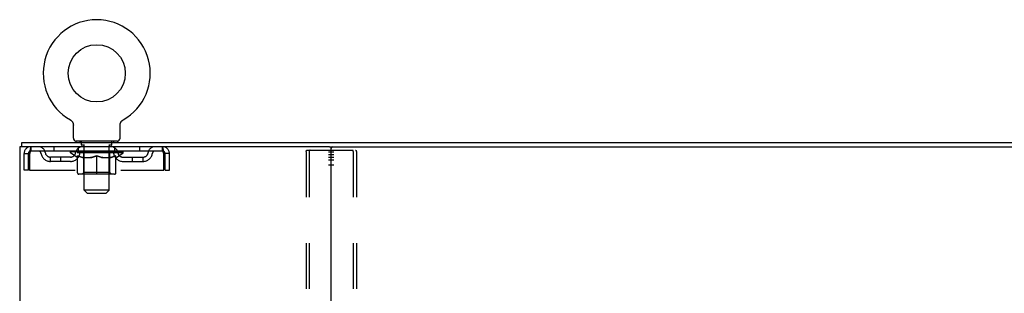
# Model space of a CAD drawing. Header units: inches. Extents: x 0 to 200, y 0 to 129.
# Tile 93 of 94: x 151.63 to 175.33, y 85.9 to 92.47. Entities that reach past the tile are written whole.
import ezdxf

# ---------------------------------------------------------------- set-up
doc = ezdxf.new("R2010")
doc.units = ezdxf.units.IN
doc.header["$LTSCALE"] = 11
doc.header["$MEASUREMENT"] = 0
doc.linetypes.add('HIDDEN', pattern=[0.2, 0.1, -0.1])
doc.layers.get('0').update_dxf_attribs({"linetype": 'CONTINUOUS'})
doc.layers.add('DEFAULT_2', color=8, linetype='HIDDEN')
doc.layers.add('WITNESSMARKS', color=7, linetype='CONTINUOUS')

msp = doc.modelspace()

# ---------------------------------------------------------------- linework, layer by layer
at = {"color": 7, "linetype": 'Continuous'}
for p, q in [((152.85, 90.059), (152.85, 90.059)), ((152.85, 90.059), (152.855, 90.056)), ((152.853, 90.057), (152.852, 90.058)), ((152.855, 90.056), (152.859, 90.054)), ((152.859, 90.054), (152.863, 90.051)), ((152.863, 90.051), (152.867, 90.048)), ((152.867, 90.048), (152.871, 90.045)), ((152.871, 90.045), (152.875, 90.041)), ((152.875, 90.041), (152.879, 90.038)), ((152.879, 90.038), (152.882, 90.034)), ((152.882, 90.034), (152.886, 90.031)), ((152.886, 90.031), (152.889, 90.027)), ((152.889, 90.027), (152.892, 90.023)), ((152.892, 90.023), (152.895, 90.019)), ((152.895, 90.019), (152.898, 90.015)), ((152.898, 90.015), (152.901, 90.01)), ((152.901, 90.01), (152.904, 90.006)), ((152.904, 90.006), (152.906, 90.002)), ((152.906, 90.002), (152.909, 89.997)), ((152.909, 89.997), (152.911, 89.992)), ((152.911, 89.993), (152.913, 89.988)), ((152.913, 89.988), (152.915, 89.983)), ((152.914, 89.983), (152.916, 89.978)), ((152.916, 89.978), (152.918, 89.973)), ((152.918, 89.973), (152.919, 89.968)), ((152.919, 89.969), (152.92, 89.964)), ((152.92, 89.964), (152.921, 89.959)), ((152.921, 89.959), (152.922, 89.954)), ((152.922, 89.954), (152.922, 89.948)), ((152.923, 89.938), (152.923, 89.934)), ((152.923, 89.62), (152.923, 89.934)), ((154.048, 89.943), (154.049, 89.949)), ((154.048, 89.62), (154.048, 89.934)), ((154.049, 89.954), (154.05, 89.959)), ((154.049, 89.948), (154.049, 89.954)), ((154.05, 89.959), (154.051, 89.964)), ((154.051, 89.964), (154.052, 89.969)), ((154.052, 89.968), (154.054, 89.973)), ((154.054, 89.973), (154.055, 89.978)), ((154.055, 89.978), (154.057, 89.983)), ((154.057, 89.983), (154.059, 89.988)), ((154.059, 89.988), (154.061, 89.993)), ((154.061, 89.992), (154.063, 89.997)), ((154.063, 89.997), (154.065, 90.002)), ((154.065, 90.002), (154.068, 90.006)), ((154.067, 90.006), (154.07, 90.01)), ((154.07, 90.01), (154.073, 90.015)), ((154.073, 90.015), (154.076, 90.019)), ((154.076, 90.019), (154.079, 90.023)), ((154.079, 90.023), (154.082, 90.027)), ((154.082, 90.027), (154.086, 90.031)), ((154.085, 90.031), (154.089, 90.034)), ((154.089, 90.034), (154.093, 90.038)), ((154.092, 90.038), (154.096, 90.041)), ((154.096, 90.041), (154.1, 90.045)), ((154.1, 90.045), (154.104, 90.048)), ((154.104, 90.048), (154.108, 90.051)), ((154.108, 90.051), (154.112, 90.054)), ((154.112, 90.054), (154.117, 90.056)), ((154.112, 90.054), (154.114, 90.055)), ((154.117, 90.056), (154.121, 90.059)), ((154.12, 90.058), (154.118, 90.057)), ((151.684, 89.417), (151.684, 89.521)), ((151.722, 89.417), (151.693, 89.417)), ((152.986, 89.551), (152.986, 89.521)), ((153.986, 89.551), (152.986, 89.551)), ((153.986, 89.551), (153.986, 89.521)), ((159.092, 89.417), (184.422, 89.417))]:
    msp.add_line(p, q, dxfattribs=at)
at = {"color": 3, "linetype": 'Continuous'}
for p, q in [((151.632, 89.417), (151.632, 9.625)), ((151.693, 89.417), (151.632, 89.417)), ((151.684, 89.521), (191.83, 89.521)), ((159.092, 89.417), (151.722, 89.417)), ((159.132, 9.665), (159.132, 89.377))]:
    msp.add_line(p, q, dxfattribs=at)
at = {"color": 7, "linetype": 'Continuous'}
for points in [[(152.922, 89.949), (152.923, 89.943), (152.923, 89.938)], [(154.048, 89.934), (154.048, 89.938), (154.048, 89.943)], [(154.048, 89.934), (154.048, 89.938), (154.048, 89.943)]]:
    msp.add_lwpolyline(points, dxfattribs=at)
msp.add_circle((153.486, 91.179), 0.688, dxfattribs=at)
for centre, radius, start, end in [((153.486, 91.179), 1.288, 299.5053, 240.4947), ((152.992, 89.62), 0.069, 180, 265), ((153.979, 89.62), 0.069, 275, 360), ((159.172, 89.377), 0.04, 90, 180)]:
    msp.add_arc(centre, radius, start, end, dxfattribs=at)
at = {"color": 3, "linetype": 'Continuous'}
msp.add_arc((159.092, 89.377), 0.04, 0, 90, dxfattribs=at)
at = {"layer": 'DEFAULT_2', "color": 8, "linetype": 'HIDDEN'}
for p, q in [((152.85, 90.059), (152.85, 90.059)), ((152.858, 90.055), (152.859, 90.054)), ((154.121, 90.059), (154.121, 90.059)), ((151.903, 89.417), (151.903, 89.313)), ((152.454, 89.417), (152.454, 89.313)), ((153.048, 89.313), (153.048, 89.417)), ((153.083, 89.551), (153.083, 89.521)), ((153.121, 89.461), (153.121, 89.541)), ((153.191, 89.451), (153.131, 89.451)), ((153.186, 88.37), (153.186, 89.441)), ((153.841, 89.451), (153.781, 89.451)), ((153.786, 88.37), (153.786, 89.441)), ((153.851, 89.461), (153.851, 89.541)), ((153.889, 89.551), (153.889, 89.521)), ((153.923, 89.313), (153.923, 89.417)), ((154.517, 89.417), (154.517, 89.313)), ((155.069, 89.313), (155.069, 89.417)), ((151.736, 88.854), (151.736, 89.25)), ((151.736, 89.25), (151.84, 89.25)), ((151.84, 88.854), (151.84, 89.25)), ((151.87, 89.25), (151.87, 88.854)), ((155.069, 89.313), (151.903, 89.313)), ((152.371, 89.062), (152.371, 89.166)), ((152.854, 89.166), (152.371, 89.166)), ((152.621, 89.062), (152.621, 89.166)), ((152.852, 89.266), (152.852, 89.313)), ((153.012, 89.155), (152.852, 89.266)), ((154.119, 89.266), (152.852, 89.266)), ((152.862, 89.306), (152.862, 89.313)), ((152.871, 89.303), (152.871, 89.306)), ((152.871, 89.303), (154.101, 89.303)), ((152.88, 89.303), (152.88, 89.306)), ((152.88, 89.303), (152.88, 89.306)), ((152.891, 89.306), (152.891, 89.313)), ((152.907, 89.303), (152.907, 89.306)), ((152.909, 89.303), (152.909, 89.306)), ((152.937, 89.306), (152.937, 89.313)), ((152.952, 89.303), (152.952, 89.306)), ((152.954, 89.303), (152.954, 89.306)), ((153.159, 89.306), (152.957, 89.306)), ((153.001, 89.306), (153.001, 89.313)), ((153.002, 89.303), (153.002, 89.306)), ((153.003, 89.303), (153.003, 89.306)), ((153.006, 89.303), (153.006, 89.306)), ((153.012, 89.155), (153.022, 89.155)), ((153.013, 89.303), (153.013, 89.306)), ((153.013, 89.303), (153.013, 89.306)), ((153.016, 89.303), (153.016, 89.306)), ((153.02, 89.303), (153.02, 89.307)), ((153.022, 88.792), (153.022, 89.198)), ((153.024, 89.303), (153.024, 89.306)), ((153.038, 89.303), (153.038, 89.306)), ((153.056, 89.303), (153.056, 89.306)), ((153.057, 89.303), (153.057, 89.309)), ((153.077, 89.303), (153.077, 89.306)), ((153.077, 89.303), (153.077, 89.306)), ((153.079, 89.306), (153.079, 89.313)), ((153.088, 89.303), (153.088, 89.306)), ((153.092, 89.303), (153.092, 89.306)), ((153.102, 89.303), (153.102, 89.306)), ((153.113, 89.303), (153.113, 89.31)), ((153.128, 89.303), (153.128, 89.306)), ((153.131, 89.303), (153.131, 89.306)), ((153.159, 89.303), (153.159, 89.306)), ((153.226, 89.306), (153.164, 89.306)), ((153.164, 89.155), (153.344, 89.155)), ((153.169, 89.306), (153.169, 89.313)), ((153.173, 88.794), (153.173, 89.263)), ((153.176, 89.303), (153.176, 89.306)), ((153.18, 89.303), (153.18, 89.306)), ((153.187, 89.303), (153.187, 89.311)), ((153.191, 89.303), (153.191, 89.306)), ((153.202, 89.303), (153.202, 89.306)), ((153.226, 89.303), (153.226, 89.306)), ((153.301, 89.306), (153.241, 89.306)), ((153.262, 89.303), (153.262, 89.306)), ((153.269, 89.306), (153.269, 89.313)), ((153.273, 89.303), (153.273, 89.306)), ((153.275, 89.303), (153.275, 89.312)), ((153.278, 89.303), (153.278, 89.306)), ((153.285, 89.303), (153.285, 89.306)), ((153.301, 89.303), (153.301, 89.306)), ((153.381, 89.306), (153.327, 89.306)), ((153.34, 89.303), (153.34, 89.306)), ((153.371, 89.306), (153.449, 89.311)), ((153.376, 89.306), (153.376, 89.313)), ((153.376, 89.306), (153.376, 89.313)), ((153.376, 89.313), (153.376, 89.313)), ((153.376, 89.303), (153.376, 89.306)), ((153.38, 89.303), (153.38, 89.306)), ((153.381, 89.303), (153.381, 89.306)), ((153.382, 89.303), (153.382, 89.306)), ((153.417, 89.306), (153.481, 89.306)), ((153.422, 89.303), (153.422, 89.306)), ((153.428, 89.306), (153.428, 89.309)), ((153.449, 89.306), (153.449, 89.311)), ((153.465, 89.303), (153.465, 89.306)), ((153.483, 89.306), (153.483, 89.306)), ((153.483, 89.303), (153.483, 89.306)), ((153.483, 89.303), (153.483, 89.306)), ((153.486, 89.306), (153.486, 89.313)), ((153.486, 89.313), (153.6, 89.306)), ((153.486, 88.755), (153.486, 89.198)), ((153.488, 89.303), (153.488, 89.306)), ((153.488, 89.303), (153.488, 89.306)), ((153.488, 89.306), (153.488, 89.306)), ((153.506, 89.303), (153.506, 89.306)), ((153.506, 89.306), (153.555, 89.306)), ((153.549, 89.303), (153.549, 89.306)), ((153.59, 89.303), (153.59, 89.306)), ((153.59, 89.303), (153.59, 89.306)), ((153.59, 89.306), (153.645, 89.306)), ((153.591, 89.303), (153.591, 89.306)), ((153.595, 89.306), (153.595, 89.313)), ((153.595, 89.313), (153.596, 89.313)), ((153.595, 89.303), (153.595, 89.306)), ((153.596, 89.306), (153.596, 89.313)), ((153.627, 89.155), (153.807, 89.155)), ((153.632, 89.303), (153.632, 89.306)), ((153.671, 89.303), (153.671, 89.306)), ((153.671, 89.306), (153.73, 89.306)), ((153.686, 89.303), (153.686, 89.306)), ((153.693, 89.303), (153.693, 89.306)), ((153.696, 89.303), (153.696, 89.312)), ((153.699, 89.303), (153.699, 89.306)), ((153.702, 89.306), (153.702, 89.313)), ((153.709, 89.303), (153.709, 89.306)), ((153.746, 89.303), (153.746, 89.306)), ((153.746, 89.306), (153.808, 89.306)), ((153.77, 89.303), (153.77, 89.306)), ((153.781, 89.303), (153.781, 89.306)), ((153.785, 89.303), (153.785, 89.311)), ((153.791, 89.303), (153.791, 89.306)), ((153.795, 89.303), (153.795, 89.306)), ((153.798, 88.794), (153.798, 89.263)), ((153.802, 89.306), (153.802, 89.313)), ((153.813, 89.303), (153.813, 89.306)), ((153.813, 89.306), (154.014, 89.306)), ((153.84, 89.303), (153.84, 89.306)), ((153.843, 89.303), (153.843, 89.306)), ((153.858, 89.303), (153.858, 89.31)), ((153.87, 89.303), (153.87, 89.306)), ((153.879, 89.303), (153.879, 89.306)), ((153.883, 89.303), (153.883, 89.306)), ((153.893, 89.306), (153.893, 89.313)), ((153.894, 89.303), (153.894, 89.306)), ((153.894, 89.303), (153.894, 89.306)), ((153.915, 89.303), (153.915, 89.309)), ((153.915, 89.303), (153.915, 89.306)), ((153.933, 89.303), (153.933, 89.306)), ((153.947, 89.303), (153.947, 89.306)), ((153.949, 88.792), (153.949, 89.198)), ((153.949, 89.155), (153.96, 89.155)), ((153.952, 89.303), (153.952, 89.307)), ((153.955, 89.303), (153.955, 89.306)), ((153.958, 89.303), (153.958, 89.306)), ((153.958, 89.303), (153.958, 89.306)), ((153.96, 89.155), (154.119, 89.266)), ((153.966, 89.303), (153.966, 89.306)), ((153.969, 89.303), (153.969, 89.306)), ((153.969, 89.303), (153.969, 89.306)), ((153.971, 89.306), (153.971, 89.313)), ((154.017, 89.303), (154.017, 89.306)), ((154.02, 89.303), (154.02, 89.306)), ((154.034, 89.306), (154.034, 89.313)), ((154.063, 89.303), (154.063, 89.306)), ((154.064, 89.303), (154.064, 89.306)), ((154.081, 89.306), (154.081, 89.313)), ((154.091, 89.303), (154.091, 89.306)), ((154.092, 89.303), (154.092, 89.306)), ((154.101, 89.303), (154.101, 89.306)), ((154.109, 89.306), (154.109, 89.313)), ((154.117, 89.166), (154.6, 89.166)), ((154.119, 89.266), (154.119, 89.313)), ((154.35, 89.062), (154.35, 89.166)), ((154.6, 89.062), (154.6, 89.166)), ((155.102, 88.854), (155.102, 89.25)), ((155.132, 88.854), (155.132, 89.25)), ((155.236, 89.25), (155.132, 89.25)), ((155.236, 88.854), (155.236, 89.25)), ((158.528, 89.303), (158.528, 9.738)), ((158.549, 89.333), (159.714, 89.333)), ((158.601, 89.303), (158.601, 9.738)), ((159.662, 89.303), (159.662, 9.738)), ((159.736, 89.303), (159.736, 9.738)), ((152.854, 89.062), (152.371, 89.062)), ((154.117, 89.062), (154.6, 89.062)), ((151.84, 88.854), (151.736, 88.854)), ((151.87, 88.854), (155.102, 88.854)), ((153.912, 88.755), (153.059, 88.755)), ((153.173, 88.794), (153.133, 88.755)), ((153.798, 88.794), (153.173, 88.794)), ((153.798, 88.794), (153.838, 88.755)), ((155.132, 88.854), (155.236, 88.854)), ((153.255, 88.301), (153.186, 88.37)), ((153.786, 88.37), (153.186, 88.37)), ((153.255, 88.301), (153.717, 88.301)), ((153.717, 88.301), (153.786, 88.37))]:
    msp.add_line(p, q, dxfattribs=at)
for points in [[(151.903, 89.417), (151.9, 89.416), (151.898, 89.413), (151.896, 89.407), (151.893, 89.4), (151.891, 89.391), (151.888, 89.38), (151.886, 89.368), (151.884, 89.354), (151.881, 89.339), (151.879, 89.322), (151.877, 89.305), (151.874, 89.287), (151.872, 89.269), (151.87, 89.25)], [(155.102, 89.25), (155.099, 89.269), (155.097, 89.287), (155.095, 89.305), (155.092, 89.322), (155.09, 89.339), (155.087, 89.354), (155.085, 89.368), (155.083, 89.38), (155.08, 89.391), (155.078, 89.4), (155.076, 89.407), (155.073, 89.413), (155.071, 89.416), (155.069, 89.417)], [(151.903, 89.313), (151.9, 89.312), (151.898, 89.311), (151.896, 89.309), (151.893, 89.307), (151.891, 89.303), (151.888, 89.299), (151.886, 89.294), (151.884, 89.289), (151.881, 89.283), (151.879, 89.277), (151.877, 89.271), (151.874, 89.264), (151.872, 89.257), (151.87, 89.25)], [(153.172, 89.155), (153.147, 89.159), (153.123, 89.165), (153.098, 89.171), (153.073, 89.179), (153.048, 89.188), (153.022, 89.198)], [(153.022, 89.197), (153.047, 89.187), (153.071, 89.179), (153.094, 89.171), (153.118, 89.165), (153.141, 89.159), (153.164, 89.155)], [(153.486, 89.198), (153.46, 89.188), (153.434, 89.179), (153.409, 89.171), (153.384, 89.165), (153.359, 89.159), (153.335, 89.155)], [(153.344, 89.155), (153.368, 89.159), (153.391, 89.165), (153.414, 89.171), (153.438, 89.179), (153.462, 89.187), (153.486, 89.197)], [(153.637, 89.155), (153.612, 89.159), (153.587, 89.165), (153.562, 89.172), (153.537, 89.179), (153.511, 89.188), (153.486, 89.198)], [(153.486, 89.197), (153.51, 89.187), (153.534, 89.179), (153.557, 89.171), (153.581, 89.165), (153.604, 89.159), (153.627, 89.155)], [(153.949, 89.198), (153.923, 89.188), (153.898, 89.179), (153.873, 89.171), (153.848, 89.165), (153.824, 89.159), (153.799, 89.155)], [(153.807, 89.155), (153.83, 89.159), (153.854, 89.165), (153.877, 89.171), (153.901, 89.179), (153.925, 89.188), (153.949, 89.197)], [(155.102, 89.25), (155.099, 89.257), (155.097, 89.264), (155.095, 89.271), (155.092, 89.277), (155.09, 89.283), (155.087, 89.289), (155.085, 89.294), (155.083, 89.299), (155.08, 89.303), (155.078, 89.307), (155.076, 89.309), (155.073, 89.311), (155.071, 89.312), (155.069, 89.313)], [(158.528, 89.303), (158.529, 89.311), (158.531, 89.318), (158.534, 89.325), (158.538, 89.329), (158.543, 89.332), (158.549, 89.333)], [(158.623, 89.333), (158.617, 89.332), (158.612, 89.329), (158.608, 89.325), (158.604, 89.318), (158.602, 89.311), (158.601, 89.303)], [(159.662, 89.303), (159.661, 89.311), (159.659, 89.318), (159.656, 89.325), (159.651, 89.329), (159.646, 89.332), (159.641, 89.333)], [(159.714, 89.333), (159.72, 89.332), (159.725, 89.329), (159.729, 89.325), (159.733, 89.318), (159.735, 89.311), (159.736, 89.303)]]:
    msp.add_lwpolyline(points, dxfattribs=at)
for centre, radius, start, end in [((151.903, 89.25), 0.167, 90, 180), ((152.082, 89.25), 0.167, 8.0716, 90), ((153.143, 89.25), 0.167, 90, 171.9284), ((152.992, 89.62), 0.069, 265, 270), ((153.111, 89.541), 0.01, 0, 90), ((153.131, 89.461), 0.01, 180, 270), ((153.176, 89.441), 0.01, 0, 90), ((153.796, 89.441), 0.01, 90, 180), ((153.828, 89.25), 0.167, 8.0716, 90), ((153.841, 89.461), 0.01, 270, 360), ((153.861, 89.541), 0.01, 90, 180), ((153.979, 89.62), 0.069, 270, 275), ((154.889, 89.25), 0.167, 90, 171.9284), ((155.069, 89.25), 0.167, 0, 90), ((151.903, 89.25), 0.063, 90, 180), ((152.082, 89.25), 0.0625, 7.9863, 90), ((152.371, 89.291), 0.229, 187.9863, 270), ((152.371, 89.291), 0.125, 188.0716, 270), ((152.854, 89.291), 0.125, 270, 351.9284), ((152.854, 89.291), 0.229, 270, 352.0137), ((153.143, 89.25), 0.0625, 90, 172.0137), ((153.133, 89.263), 0.0398, 0, 90), ((153.838, 89.263), 0.0398, 90, 180), ((153.829, 89.25), 0.0625, 7.9863, 90), ((154.117, 89.291), 0.229, 187.9863, 270), ((154.117, 89.291), 0.125, 188.0716, 270), ((154.6, 89.291), 0.125, 270, 351.9284), ((154.6, 89.291), 0.229, 270, 352.0137), ((154.889, 89.25), 0.0625, 90, 172.0137), ((155.069, 89.25), 0.063, 0, 90), ((153.059, 88.792), 0.0371, 180, 270), ((153.912, 88.792), 0.0371, 270, 360)]:
    msp.add_arc(centre, radius, start, end, dxfattribs=at)
for centre, major_axis, ratio, start_param, end_param in [((153.486, 89.313), (0.633, 0.007), 0.05963, 2.96643, 3.140963), ((152.833, 89.301), (0.198, 0), 0.060556, 0.430652, 1.470503), ((153.486, 89.313), (0.633, 0), 0.060556, 3.141593, 3.316126), ((152.833, 89.294), (0.198, 0.002), 0.05963, 1.376596, 1.469874), ((153.486, 89.313), (0.633, 0.013), 0.05688, 2.791345, 2.965878), ((152.808, 89.301), (0.198, 0.002), 0.05963, 0.25549, 1.295341), ((152.877, 89.301), (0.198, -0.002), 0.05963, 0.605815, 1.645666), ((153.486, 89.313), (0.633, -0.007), 0.05963, -2.96643, -2.791898), ((152.877, 89.294), (0.198, 0), 0.060556, 1.551758, 1.645036), ((152.808, 89.294), (0.198, 0.004), 0.05688, 1.20151, 1.294789), ((152.878, 89.296), (0.164, 0.002), 0.05963, 1.065228, 1.614276), ((152.858, 89.296), (0.164, 0.003), 0.05688, 0.890143, 1.43919), ((152.916, 89.296), (0.164, 0), 0.060556, 1.240391, 1.789438), ((153.486, 89.313), (0.633, 0.019), 0.052395, 2.616403, 2.790936), ((152.805, 89.301), (0.198, 0.004), 0.05688, 0.080405, 1.120256), ((152.939, 89.301), (0.198, -0.004), 0.05688, 0.7809, 1.820751), ((153.486, 89.313), (0.633, -0.013), 0.05688, -2.791345, -2.616812), ((152.939, 89.294), (0.198, -0.002), 0.05963, 1.72692, 1.820198), ((152.805, 89.294), (0.198, 0.006), 0.052395, 1.026568, 1.119847), ((152.857, 89.296), (0.164, 0.005), 0.052395, 0.715201, 1.264248), ((152.972, 89.296), (0.164, -0.002), 0.05963, 1.415553, 1.9646), ((153.486, 89.313), (0.633, 0.025), 0.046319, 2.441654, 2.616187), ((153.019, 89.301), (0.198, -0.006), 0.052395, 0.955842, 1.995693), ((153.486, 89.313), (0.633, -0.019), 0.052395, -2.616403, -2.44187), ((152.821, 89.301), (0.198, 0.006), 0.052395, -0.094537, 0.945314), ((153.019, 89.294), (0.198, -0.004), 0.05688, 1.902006, 1.995284), ((152.821, 89.294), (0.198, 0.008), 0.046319, 0.851819, 0.945098), ((152.876, 89.296), (0.164, 0.006), 0.046319, 0.540452, 1.089499), ((153.043, 89.296), (0.164, -0.003), 0.05688, 1.590638, 2.139686), ((153.486, 89.313), (0.633, 0.029), 0.038841, 2.267123, 2.441656), ((153.112, 89.301), (0.198, -0.008), 0.046319, 1.130591, 2.170442), ((152.859, 89.301), (0.198, 0.008), 0.046319, -0.269286, 0.770565), ((153.486, 89.313), (0.633, -0.025), 0.046319, -2.441654, -2.267121), ((153.112, 89.294), (0.198, -0.006), 0.052395, 2.076947, 2.170226), ((152.859, 89.294), (0.198, 0.009), 0.038841, 0.677289, 0.770567), ((152.913, 89.296), (0.164, 0.008), 0.038841, 0.365921, 0.914969), ((153.127, 89.296), (0.164, -0.005), 0.052395, 1.76558, 2.314627), ((153.486, 89.313), (0.633, 0.033), 0.030195, 2.09281, 2.267343), ((153.217, 89.301), (0.198, -0.009), 0.038841, 1.305122, 2.344973), ((152.915, 89.301), (0.198, 0.009), 0.038841, -0.443817, 0.596034), ((153.486, 89.313), (0.633, -0.029), 0.038841, -2.267123, -2.092591), ((153.217, 89.294), (0.198, -0.008), 0.046319, 2.251696, 2.344975), ((152.915, 89.294), (0.198, 0.01), 0.030195, 0.502975, 0.596254), ((152.967, 89.296), (0.164, 0.009), 0.030195, 0.191608, 0.740655), ((153.223, 89.296), (0.164, -0.006), 0.046319, 1.940329, 2.489376), ((152.988, 89.301), (0.198, 0.01), 0.030195, -0.61813, 0.421721), ((153.486, 89.313), (0.633, 0.036), 0.020645, 1.918687, 2.09322), ((153.33, 89.301), (0.198, -0.01), 0.030195, 1.479435, 2.519286), ((153.486, 89.313), (0.633, -0.033), 0.030195, -2.09281, -1.918277), ((153.33, 89.294), (0.198, -0.009), 0.038841, 2.426227, 2.519505), ((152.988, 89.294), (0.198, 0.011), 0.020645, 0.328852, 0.422131), ((153.037, 89.296), (0.164, 0.009), 0.020645, 0.017485, 0.566532), ((153.326, 89.296), (0.164, -0.008), 0.038841, 2.11486, 2.663907), ((153.077, 89.301), (0.198, 0.011), 0.020645, -0.792253, 0.247598), ((153.486, 89.313), (0.633, 0.038), 0.010478, 1.744704, 1.919237), ((153.448, 89.301), (0.198, -0.011), 0.020645, 1.653558, 2.693409), ((153.486, 89.313), (0.633, -0.036), 0.020645, -1.918687, -1.744154), ((153.448, 89.294), (0.198, -0.01), 0.030195, 2.60054, 2.693819), ((153.077, 89.294), (0.198, 0.012), 0.010478, 0.154869, 0.248148), ((153.121, 89.296), (0.164, 0.01), 0.010478, 6.126688, 6.675735), ((153.435, 89.296), (0.164, -0.009), 0.030195, 2.289173, 2.83822), ((153.178, 89.301), (0.198, 0.012), 0.010478, -0.966236, -0.000846), ((153.566, 89.301), (0.198, -0.012), 0.010478, 1.827541, 2.867392), ((153.486, 89.313), (0.633, -0.038), 0.010478, -1.744704, -1.570171), ((153.566, 89.294), (0.198, -0.011), 0.020645, 2.774664, 2.867942), ((153.544, 89.296), (0.164, -0.009), 0.020645, 2.463296, 3.012344), ((153.405, 89.301), (0.198, 0.012), 0.010478, 0.274201, 1.314052), ((153.319, 89.296), (0.164, 0.01), 0.010478, -0.000298, 0.504314), ((153.288, 89.294), (0.198, 0.012), 0.010478, 0.192946, 0.399283), ((153.486, 89.313), (0.633, 0.038), 0.010478, -1.578586, -1.396888), ((153.683, 89.294), (0.198, -0.012), 0.010478, 2.948646, 3.041925), ((153.652, 89.296), (0.164, -0.01), 0.010478, 2.637279, 3.142076), ((153.524, 89.301), (0.198, 0.011), 0.020645, 0.448184, 1.488034), ((153.427, 89.296), (0.164, 0.009), 0.020645, 0.129249, 0.678296), ((153.405, 89.294), (0.198, 0.011), 0.020645, 0.273651, 0.366929), ((153.793, 89.301), (0.198, -0.012), 0.010478, -3.140747, -2.175357), ((153.486, 89.313), (0.633, 0.036), 0.020645, -1.397439, -1.222906), ((153.486, 89.313), (0.633, -0.038), 0.010478, 1.222355, 1.396888), ((153.641, 89.301), (0.198, 0.01), 0.030195, 0.622307, 1.662158), ((153.537, 89.296), (0.164, 0.009), 0.030195, 0.303372, 0.852419), ((153.85, 89.296), (0.164, -0.01), 0.010478, 2.749043, 3.29809), ((153.894, 89.301), (0.198, -0.011), 0.020645, 2.893995, 3.933846), ((153.524, 89.294), (0.198, 0.01), 0.030195, 0.447774, 0.541052), ((153.894, 89.294), (0.198, -0.012), 0.010478, 2.893445, 2.986723), ((153.486, 89.313), (0.633, 0.033), 0.030195, -1.223315, -1.048783), ((153.486, 89.313), (0.633, -0.036), 0.020645, 1.048373, 1.222906), ((153.754, 89.301), (0.198, 0.009), 0.038841, 0.79662, 1.836471), ((153.645, 89.296), (0.164, 0.008), 0.038841, 0.477686, 1.026733), ((153.934, 89.296), (0.164, -0.009), 0.020645, 2.57506, 3.124108), ((153.983, 89.301), (0.198, -0.01), 0.030195, 2.719872, 3.759723), ((153.859, 89.301), (0.198, 0.008), 0.046319, 0.971151, 2.011002), ((153.641, 89.294), (0.198, 0.009), 0.038841, 0.622087, 0.715366), ((153.983, 89.294), (0.198, -0.011), 0.020645, 2.719462, 2.812741), ((153.486, 89.313), (0.633, 0.029), 0.038841, -1.049002, -0.874469), ((153.486, 89.313), (0.633, -0.033), 0.030195, 0.87425, 1.048783), ((153.748, 89.296), (0.164, 0.006), 0.046319, 0.652216, 1.201263), ((153.953, 89.301), (0.198, 0.006), 0.052395, 1.1459, 2.185751), ((154.004, 89.296), (0.164, -0.009), 0.030195, 2.400937, 2.949985), ((154.056, 89.301), (0.198, -0.009), 0.038841, 2.545558, 3.585409), ((153.844, 89.296), (0.164, 0.005), 0.052395, 0.826965, 1.376012), ((153.754, 89.294), (0.198, 0.008), 0.046319, 0.796618, 0.889896), ((154.056, 89.294), (0.198, -0.01), 0.030195, 2.545339, 2.638617), ((154.032, 89.301), (0.198, 0.004), 0.05688, 1.320842, 2.360692), ((153.486, 89.313), (0.633, 0.025), 0.046319, -0.874471, -0.699939), ((153.486, 89.313), (0.633, -0.029), 0.038841, 0.699936, 0.874469), ((154.113, 89.301), (0.198, -0.008), 0.046319, 2.371028, 3.410879), ((154.058, 89.296), (0.164, -0.008), 0.038841, 2.226624, 2.775671), ((154.095, 89.301), (0.198, 0.002), 0.05963, 1.495927, 2.535778), ((153.929, 89.296), (0.164, 0.003), 0.05688, 1.001907, 1.550954), ((154.15, 89.301), (0.198, -0.006), 0.052395, 2.196279, 3.23613), ((154.095, 89.296), (0.164, -0.006), 0.046319, 2.052093, 2.601141), ((153.859, 89.294), (0.198, 0.006), 0.052395, 0.971367, 1.064645), ((154.113, 89.294), (0.198, -0.009), 0.038841, 2.371026, 2.464304), ((154.139, 89.301), (0.198, 0), 0.060556, 1.671089, 2.71094), ((154.167, 89.301), (0.198, -0.004), 0.05688, 2.021337, 3.061188), ((153.486, 89.313), (0.633, 0.019), 0.052395, -0.699723, -0.52519), ((153.486, 89.313), (0.633, -0.025), 0.046319, 0.525406, 0.699939), ((154.163, 89.301), (0.198, -0.002), 0.05963, 1.846251, 2.886102), ((154, 89.296), (0.164, 0.002), 0.05963, 1.176993, 1.72604), ((154.114, 89.296), (0.164, -0.005), 0.052395, 1.877344, 2.426392), ((154.055, 89.296), (0.164, 0), 0.060556, 1.352155, 1.901202), ((154.113, 89.296), (0.164, -0.003), 0.05688, 1.702402, 2.25145), ((154.093, 89.296), (0.164, -0.002), 0.05963, 1.527317, 2.076364), ((153.953, 89.294), (0.198, 0.004), 0.05688, 1.146309, 1.239587), ((154.15, 89.294), (0.198, -0.008), 0.046319, 2.196495, 2.289773), ((153.486, 89.313), (0.633, 0.013), 0.05688, -0.524781, -0.350248), ((153.486, 89.313), (0.633, -0.019), 0.052395, 0.350657, 0.52519), ((154.032, 89.294), (0.198, 0.002), 0.05963, 1.321394, 1.414673), ((154.167, 89.294), (0.198, -0.006), 0.052395, 2.021746, 2.115024), ((153.486, 89.313), (0.633, 0.007), 0.05963, -0.349695, -0.175162), ((153.486, 89.313), (0.633, -0.013), 0.05688, 0.175715, 0.350248), ((154.095, 89.294), (0.198, 0), 0.060556, 1.496556, 1.589835), ((154.163, 89.294), (0.198, -0.004), 0.05688, 1.846804, 1.940083), ((154.139, 89.294), (0.198, -0.002), 0.05963, 1.671719, 1.764997), ((153.486, 89.313), (0.633, 0), 0.060556, -0.174533, 0), ((153.486, 89.313), (0.633, -0.007), 0.05963, 0.000629, 0.175162)]:
    msp.add_ellipse(centre, major_axis=major_axis, ratio=ratio, start_param=start_param, end_param=end_param, dxfattribs=at)
at = {"layer": 'WITNESSMARKS', "color": 40, "linetype": 'Continuous'}
for p, q in [((159.069, 89.292), (159.194, 89.292)), ((159.069, 89.229), (159.194, 89.229)), ((159.069, 89.167), (159.194, 89.167)), ((159.069, 89.104), (159.194, 89.104)), ((159.069, 88.979), (159.194, 88.979))]:
    msp.add_line(p, q, dxfattribs=at)

doc.saveas('drawing.dxf')
